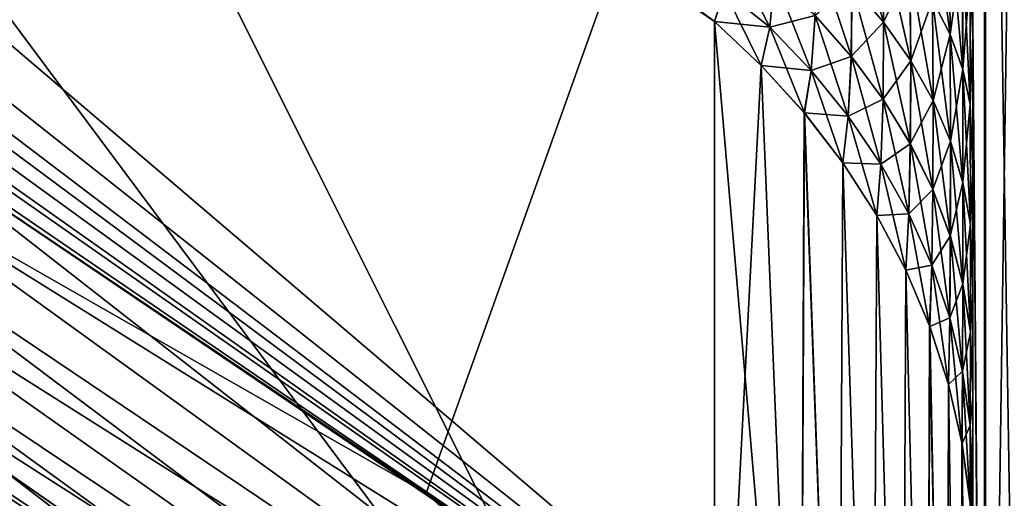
# Model space of a CAD drawing. Header units: metres. Extents: x -2 to 85, y -75 to 96.
# Tile 224 of 256: x 12.784 to 13.007, y -28.627 to -28.519. Entities that reach past the tile are written whole.
import ezdxf

# ---------------------------------------------------------------- set-up
doc = ezdxf.new("R2010")
doc.units = ezdxf.units.M
doc.layers.add('solid_20204500', color=7, linetype='CONTINUOUS')

msp = doc.modelspace()

# ---------------------------------------------------------------- linework, layer by layer
at = {"layer": 'solid_20204500'}
for points in [[(13.011461, -28.25592, 9.731492), (13.002706, -28.285189, 9.70224), (13.0027, -28.865259, 10.25025)], [(13.011456, -28.83774, 10.281153), (13.011461, -28.25592, 9.731492), (13.0027, -28.865259, 10.25025)], [(13.011638, -28.255859, -9.731288), (13.011642, -28.837675, -10.280953), (13.002879, -28.285151, -9.702046)], [(12.941422, -28.518961, -8.304484), (12.617157, -28.297709, -8.039177), (12.613055, -28.275127, -8.062423)], [(12.943686, -28.511984, -8.319397), (12.941422, -28.518961, -8.304484), (12.613055, -28.275127, -8.062423)], [(13, -28.278919, 7.120772), (13, -28.710163, 7.674887), (12.694764, -28.450058, 7.361812)], [(12.721323, -28.51532, -7.444579), (12.735836, -28.529892, -7.462493), (13, -28.278904, -7.120751)], [(12.735836, -28.529892, -7.462493), (12.753344, -28.543242, -7.478662), (13, -28.278904, -7.120751)], [(12.753344, -28.543242, -7.478662), (12.876009, -28.625887, -7.576888), (13, -28.278904, -7.120751)], [(12.876009, -28.625887, -7.576888), (13, -28.710163, -7.674887), (13, -28.278904, -7.120751)], [(13, -28.278919, 7.120772), (13, -28.278904, -7.120751), (13, -28.710163, -7.674887)], [(13, -28.278919, 7.120772), (13, -28.710163, -7.674887), (13, -28.710163, 7.674887)], [(13.002879, -28.285151, -9.702046), (13.002883, -28.865219, -10.250058), (13, -28.518383, -9.873095)], [(13.0027, -28.865259, 10.25025), (13.002706, -28.285189, 9.70224), (13, -28.518314, 9.873107)], [(13.011642, -28.837675, -10.280953), (13.002883, -28.865219, -10.250058), (13.002879, -28.285151, -9.702046)], [(12.941422, -28.518961, -8.304484), (12.778198, -28.406958, -8.172034), (12.617157, -28.297709, -8.039177)], [(12.941422, -28.732483, -7.934654), (12.617157, -28.297709, -8.039177), (12.778198, -28.406958, -8.172034)], [(12.778793, -28.619698, -7.804748), (12.617157, -28.297709, -8.039177), (12.941422, -28.732483, -7.934654)], [(12.943665, -28.511908, 8.319379), (12.617157, -28.297709, 8.039177), (12.941422, -28.518961, 8.304484)], [(12.941422, -28.732483, 7.934654), (12.941422, -28.518961, 8.304484), (12.617157, -28.297709, 8.039177)], [(12.778793, -28.619698, 7.804748), (12.941422, -28.732483, 7.934654), (12.617157, -28.297709, 8.039177)], [(12.941422, -28.732483, -7.934654), (12.778198, -28.406958, -8.172034), (12.941422, -28.518961, -8.304484)], [(13, -28.710163, 7.674887), (12.697273, -28.470558, 7.388223), (12.694764, -28.450058, 7.361812)], [(13, -28.710163, 7.674887), (12.701422, -28.483353, 7.404519), (12.697273, -28.470558, 7.388223)], [(13, -28.710163, 7.674887), (12.704781, -28.490816, 7.413959), (12.701422, -28.483353, 7.404519)], [(12.990508, -28.489395, -8.435151), (12.994673, -28.495649, -8.448807), (12.994875, -28.521889, -8.435736)], [(12.990853, -28.514132, -8.42313), (12.990508, -28.489395, -8.435151), (12.994875, -28.521889, -8.435736)], [(12.999429, -28.508457, 8.476772), (13, -28.52247, 8.486788), (13, -28.488586, 8.500904)], [(13, -28.488319, -8.500997), (13, -28.522287, -8.48689), (12.999432, -28.508471, -8.476804)], [(13, -28.518383, -9.873095), (13, -28.522287, -8.48689), (13, -28.488319, -8.500997)], [(13, -28.52247, 8.486788), (13, -28.518314, 9.873107), (13, -28.488586, 8.500904)], [(13, -28.710163, 7.674887), (12.70973, -28.499702, 7.425131), (12.704781, -28.490816, 7.413959)], [(12.97218, -28.492138, -8.3874), (12.979473, -28.499212, -8.398893), (12.9798, -28.519129, -8.385684)], [(12.972614, -28.510704, -8.375222), (12.97218, -28.492138, -8.3874), (12.9798, -28.519129, -8.385684)], [(12.990846, -28.514118, 8.423109), (12.994868, -28.521875, 8.435712), (12.994666, -28.495638, 8.448781)], [(12.994666, -28.495638, 8.448781), (12.994868, -28.521875, 8.435712), (12.997648, -28.502008, 8.462692)], [(12.994673, -28.495649, -8.448807), (12.997653, -28.502022, -8.462721), (12.997749, -28.529789, -8.44857)], [(12.994875, -28.521889, -8.435736), (12.994673, -28.495649, -8.448807), (12.997749, -28.529789, -8.44857)], [(13, -28.710163, 7.674887), (12.71705, -28.510139, 7.438154), (12.70973, -28.499702, 7.425131)], [(12.972606, -28.510695, 8.375211), (12.979792, -28.519117, 8.38567), (12.979465, -28.499203, 8.398878)], [(12.979465, -28.499203, 8.398878), (12.979792, -28.519117, 8.38567), (12.985702, -28.506546, 8.410808)], [(12.979473, -28.499212, -8.398893), (12.98571, -28.506557, -8.410826), (12.985943, -28.527868, -8.396537)], [(12.9798, -28.519129, -8.385684), (12.979473, -28.499212, -8.398893), (12.985943, -28.527868, -8.396537)], [(12.953974, -28.520193, 8.327503), (12.944992, -28.502184, 8.33315), (12.943665, -28.511908, 8.319379)], [(12.95398, -28.520201, -8.327509), (12.943686, -28.511984, -8.319397), (12.94491, -28.502352, -8.333059)], [(12.95398, -28.520201, -8.327509), (12.94491, -28.502352, -8.333059), (12.955062, -28.508829, -8.342764)], [(12.953974, -28.520193, 8.327503), (12.955055, -28.508823, 8.342757), (12.944992, -28.502184, 8.33315)], [(12.964247, -28.517624, -8.351218), (12.964422, -28.502644, -8.365213), (12.972473, -28.526899, -8.360132)], [(12.964422, -28.502644, -8.365213), (12.972614, -28.510704, -8.375222), (12.972473, -28.526899, -8.360132)], [(12.994868, -28.521875, 8.435712), (12.997745, -28.529772, 8.448544), (12.997648, -28.502008, 8.462692)], [(12.997648, -28.502008, 8.462692), (12.997745, -28.529772, 8.448544), (12.999429, -28.508457, 8.476772)], [(12.997653, -28.502022, -8.462721), (12.999432, -28.508471, -8.476804), (12.99946, -28.537779, -8.461554)], [(12.997749, -28.529789, -8.44857), (12.997653, -28.502022, -8.462721), (12.99946, -28.537779, -8.461554)], [(12.979792, -28.519117, 8.38567), (12.985934, -28.527855, 8.396521), (12.985702, -28.506546, 8.410808)], [(12.985702, -28.506546, 8.410808), (12.985934, -28.527855, 8.396521), (12.990846, -28.514118, 8.423109)], [(12.98571, -28.506557, -8.410826), (12.990853, -28.514132, -8.42313), (12.991007, -28.536877, -8.407722)], [(12.985943, -28.527868, -8.396537), (12.98571, -28.506557, -8.410826), (12.991007, -28.536877, -8.407722)], [(13, -28.710163, 7.674887), (12.721323, -28.51532, 7.444579), (12.71705, -28.510139, 7.438154)], [(12.964238, -28.517616, 8.35121), (12.955055, -28.508823, 8.342757), (12.953974, -28.520193, 8.327503)], [(12.95398, -28.520201, -8.327509), (12.955062, -28.508829, -8.342764), (12.963368, -28.530027, -8.33484)], [(12.955062, -28.508829, -8.342764), (12.964247, -28.517624, -8.351218), (12.963368, -28.530027, -8.33484)], [(12.997745, -28.529772, 8.448544), (12.999458, -28.537762, 8.461524), (12.999429, -28.508457, 8.476772)], [(12.999429, -28.508457, 8.476772), (12.999458, -28.537762, 8.461524), (13, -28.52247, 8.486788)], [(13, -28.522287, -8.48689), (12.99946, -28.537779, -8.461554), (12.999432, -28.508471, -8.476804)], [(12.953974, -28.520193, 8.327503), (12.943665, -28.511908, 8.319379), (12.941422, -28.518961, 8.304484)], [(12.952056, -28.528923, -8.310235), (12.941422, -28.518961, -8.304484), (12.943686, -28.511984, -8.319397)], [(12.952056, -28.528923, -8.310235), (12.943686, -28.511984, -8.319397), (12.95398, -28.520201, -8.327509)], [(12.964238, -28.517616, 8.35121), (12.972465, -28.526888, 8.360122), (12.972606, -28.510695, 8.375211)], [(12.972606, -28.510695, 8.375211), (12.972465, -28.526888, 8.360122), (12.979792, -28.519117, 8.38567)], [(12.972473, -28.526899, -8.360132), (12.972614, -28.510704, -8.375222), (12.979692, -28.536594, -8.369452)], [(12.972614, -28.510704, -8.375222), (12.9798, -28.519129, -8.385684), (12.979692, -28.536594, -8.369452)], [(12.985934, -28.527855, 8.396521), (12.990999, -28.536861, 8.407702), (12.990846, -28.514118, 8.423109)], [(12.990846, -28.514118, 8.423109), (12.990999, -28.536861, 8.407702), (12.994868, -28.521875, 8.435712)], [(12.990853, -28.514132, -8.42313), (12.994875, -28.521889, -8.435736), (12.994965, -28.546101, -8.419175)], [(12.991007, -28.536877, -8.407722), (12.990853, -28.514132, -8.42313), (12.994965, -28.546101, -8.419175)], [(13, -28.710163, 7.674887), (12.735836, -28.529892, 7.462493), (12.721323, -28.51532, 7.444579)], [(12.947721, -28.749485, -7.911728), (12.62046, -28.518684, -7.66122), (12.778793, -28.619698, -7.804748)], [(12.947721, -28.749485, -7.911728), (12.624663, -28.52767, -7.648619), (12.62046, -28.518684, -7.66122)], [(12.620461, -28.518686, 7.661217), (12.941422, -28.732483, 7.934654), (12.778793, -28.619698, 7.804748)], [(12.946488, -28.746897, 7.915564), (12.941422, -28.732483, 7.934654), (12.620461, -28.518686, 7.661217)], [(12.946488, -28.746897, 7.915564), (12.620461, -28.518686, 7.661217), (12.624663, -28.52767, 7.648619)], [(12.941422, -28.732483, -7.934654), (12.941422, -28.518961, -8.304484), (12.952056, -28.528923, -8.310235)], [(12.952048, -28.528915, 8.310231), (12.953974, -28.520193, 8.327503), (12.941422, -28.518961, 8.304484)], [(12.960898, -28.744366, 7.95933), (12.952048, -28.528915, 8.310231), (12.941422, -28.518961, 8.304484)], [(12.960898, -28.744366, 7.95933), (12.941422, -28.518961, 8.304484), (12.941422, -28.732483, 7.934654)], [(12.964238, -28.517616, 8.35121), (12.953974, -28.520193, 8.327503), (12.96336, -28.530018, 8.334833)], [(12.964238, -28.517616, 8.35121), (12.96336, -28.530018, 8.334833), (12.972465, -28.526888, 8.360122)], [(12.963368, -28.530027, -8.33484), (12.964247, -28.517624, -8.351218), (12.971783, -28.540405, -8.342583)], [(12.964247, -28.517624, -8.351218), (12.972473, -28.526899, -8.360132), (12.971783, -28.540405, -8.342583)], [(13.0027, -28.865259, 10.25025), (13, -28.518314, 9.873107), (13, -29.10224, 10.40248)], [(13, -28.806528, 8.089245), (13, -29.10224, 10.40248), (13, -28.518314, 9.873107)], [(13, -28.553011, 8.469397), (13, -28.518314, 9.873107), (13, -28.52247, 8.486788)], [(13, -28.580132, 8.449364), (13, -28.518314, 9.873107), (13, -28.553011, 8.469397)], [(13, -28.603853, 8.426768), (13, -28.518314, 9.873107), (13, -28.580132, 8.449364)], [(13, -28.624294, 8.402074), (13, -28.518314, 9.873107), (13, -28.603853, 8.426768)], [(13, -28.641436, 8.375195), (13, -28.518314, 9.873107), (13, -28.624294, 8.402074)], [(13, -28.723993, 8.2322), (13, -28.518314, 9.873107), (13, -28.641436, 8.375195)], [(13, -28.806528, 8.089245), (13, -28.518314, 9.873107), (13, -28.723993, 8.2322)], [(13, -29.102306, -10.402461), (13, -28.522287, -8.48689), (13, -28.518383, -9.873095)], [(13.002883, -28.865219, -10.250058), (13, -29.102306, -10.402461), (13, -28.518383, -9.873095)], [(12.96336, -28.530018, 8.334833), (12.953974, -28.520193, 8.327503), (12.952048, -28.528915, 8.310231)], [(12.952056, -28.528923, -8.310235), (12.95398, -28.520201, -8.327509), (12.961817, -28.539644, -8.316426)], [(12.95398, -28.520201, -8.327509), (12.963368, -28.530027, -8.33484), (12.961817, -28.539644, -8.316426)], [(12.972465, -28.526888, 8.360122), (12.979683, -28.536581, 8.369439), (12.979792, -28.519117, 8.38567)], [(12.979792, -28.519117, 8.38567), (12.979683, -28.536581, 8.369439), (12.985934, -28.527855, 8.396521)], [(12.979692, -28.536594, -8.369452), (12.9798, -28.519129, -8.385684), (12.985862, -28.546654, -8.379122)], [(12.9798, -28.519129, -8.385684), (12.985943, -28.527868, -8.396537), (12.985862, -28.546654, -8.379122)], [(12.990999, -28.536861, 8.407702), (12.994959, -28.546082, 8.419153), (12.994868, -28.521875, 8.435712)], [(12.994868, -28.521875, 8.435712), (12.994959, -28.546082, 8.419153), (12.997745, -28.529772, 8.448544)], [(12.994875, -28.521889, -8.435736), (12.997749, -28.529789, -8.44857), (12.997792, -28.555489, -8.430833)], [(12.994965, -28.546101, -8.419175), (12.994875, -28.521889, -8.435736), (12.997792, -28.555489, -8.430833)], [(12.999458, -28.537762, 8.461524), (13, -28.553011, 8.469397), (13, -28.52247, 8.486788)], [(13, -28.522287, -8.48689), (13, -28.552921, -8.469492), (12.99946, -28.537779, -8.461554)], [(13, -29.102306, -10.402461), (13, -28.552921, -8.469492), (13, -28.522287, -8.48689)], [(12.953618, -28.759319, -7.895621), (12.629737, -28.535776, -7.635687), (12.624663, -28.52767, -7.648619)], [(12.947721, -28.749485, -7.911728), (12.953618, -28.759319, -7.895621), (12.624663, -28.52767, -7.648619)], [(12.946488, -28.746897, 7.915564), (12.624663, -28.52767, 7.648619), (12.629737, -28.535776, 7.635688)], [(12.96336, -28.530018, 8.334833), (12.971774, -28.540392, 8.342574), (12.972465, -28.526888, 8.360122)], [(12.972465, -28.526888, 8.360122), (12.971774, -28.540392, 8.342574), (12.979683, -28.536581, 8.369439)], [(12.971783, -28.540405, -8.342583), (12.972473, -28.526899, -8.360132), (12.979169, -28.551268, -8.350688)], [(12.972473, -28.526899, -8.360132), (12.979692, -28.536594, -8.369452), (12.979169, -28.551268, -8.350688)], [(12.979683, -28.536581, 8.369439), (12.985854, -28.546638, 8.379107), (12.985934, -28.527855, 8.396521)], [(12.985934, -28.527855, 8.396521), (12.985854, -28.546638, 8.379107), (12.990999, -28.536861, 8.407702)], [(12.985862, -28.546654, -8.379122), (12.985943, -28.527868, -8.396537), (12.990951, -28.557024, -8.389089)], [(12.985943, -28.527868, -8.396537), (12.991007, -28.536877, -8.407722), (12.990951, -28.557024, -8.389089)], [(13, -28.710163, 7.674887), (12.753344, -28.543242, 7.478662), (12.735836, -28.529892, 7.462493)], [(12.960898, -28.744366, -7.95933), (12.941422, -28.732483, -7.934654), (12.952056, -28.528923, -8.310235)], [(12.96336, -28.530018, 8.334833), (12.952048, -28.528915, 8.310231), (12.961808, -28.539635, 8.31642)], [(12.960898, -28.744366, 7.95933), (12.961808, -28.539635, 8.31642), (12.952048, -28.528915, 8.310231)], [(12.960898, -28.744366, -7.95933), (12.952056, -28.528923, -8.310235), (12.961817, -28.539644, -8.316426)], [(12.96336, -28.530018, 8.334833), (12.961808, -28.539635, 8.31642), (12.971774, -28.540392, 8.342574)], [(12.961817, -28.539644, -8.316426), (12.963368, -28.530027, -8.33484), (12.970567, -28.550991, -8.322976)], [(12.963368, -28.530027, -8.33484), (12.971783, -28.540405, -8.342583), (12.970567, -28.550991, -8.322976)], [(12.994959, -28.546082, 8.419153), (12.997787, -28.55547, 8.430809), (12.997745, -28.529772, 8.448544)], [(12.997745, -28.529772, 8.448544), (12.997787, -28.55547, 8.430809), (12.999458, -28.537762, 8.461524)], [(12.997749, -28.529789, -8.44857), (12.99946, -28.537779, -8.461554), (12.999474, -28.564983, -8.442623)], [(12.997792, -28.555489, -8.430833), (12.997749, -28.529789, -8.44857), (12.999474, -28.564983, -8.442623)], [(12.956946, -28.763586, -7.887661), (12.635654, -28.542933, -7.622516), (12.629737, -28.535776, -7.635687)], [(12.953618, -28.759319, -7.895621), (12.956946, -28.763586, -7.887661), (12.629737, -28.535776, -7.635687)], [(12.953618, -28.759319, 7.895621), (12.629737, -28.535776, 7.635688), (12.635654, -28.542933, 7.622516)], [(12.953618, -28.759319, 7.895621), (12.946488, -28.746897, 7.915564), (12.629737, -28.535776, 7.635688)], [(12.971774, -28.540392, 8.342574), (12.97916, -28.551252, 8.350677), (12.979683, -28.536581, 8.369439)], [(12.979683, -28.536581, 8.369439), (12.97916, -28.551252, 8.350677), (12.985854, -28.546638, 8.379107)], [(12.979169, -28.551268, -8.350688), (12.979692, -28.536594, -8.369452), (12.985488, -28.562551, -8.359107)], [(12.979692, -28.536594, -8.369452), (12.985862, -28.546654, -8.379122), (12.985488, -28.562551, -8.359107)], [(12.985854, -28.546638, 8.379107), (12.990943, -28.557007, 8.389072), (12.990999, -28.536861, 8.407702)], [(12.990999, -28.536861, 8.407702), (12.990943, -28.557007, 8.389072), (12.994959, -28.546082, 8.419153)], [(12.990951, -28.557024, -8.389089), (12.991007, -28.536877, -8.407722), (12.99493, -28.567646, -8.399298)], [(12.991007, -28.536877, -8.407722), (12.994965, -28.546101, -8.419175), (12.99493, -28.567646, -8.399298)], [(12.997787, -28.55547, 8.430809), (12.999471, -28.564962, 8.442596), (12.999458, -28.537762, 8.461524)], [(12.999458, -28.537762, 8.461524), (12.999471, -28.564962, 8.442596), (13, -28.553011, 8.469397)], [(13, -28.552921, -8.469492), (12.999474, -28.564983, -8.442623), (12.99946, -28.537779, -8.461554)], [(12.960898, -28.744366, 7.95933), (12.969489, -28.751026, 7.973023), (12.961808, -28.539635, 8.31642)], [(12.969489, -28.751026, -7.973024), (12.960898, -28.744366, -7.95933), (12.961817, -28.539644, -8.316426)], [(12.961808, -28.539635, 8.31642), (12.970557, -28.550978, 8.322969), (12.971774, -28.540392, 8.342574)], [(12.969489, -28.751026, 7.973023), (12.970557, -28.550978, 8.322969), (12.961808, -28.539635, 8.31642)], [(12.969489, -28.751026, -7.973024), (12.961817, -28.539644, -8.316426), (12.970567, -28.550991, -8.322976)], [(12.971774, -28.540392, 8.342574), (12.970557, -28.550978, 8.322969), (12.97916, -28.551252, 8.350677)], [(12.970567, -28.550991, -8.322976), (12.971783, -28.540405, -8.342583), (12.978264, -28.562908, -8.329857)], [(12.971783, -28.540405, -8.342583), (12.979169, -28.551268, -8.350688), (12.978264, -28.562908, -8.329857)], [(12.962694, -28.769501, -7.875196), (12.642379, -28.54907, -7.609208), (12.635654, -28.542933, -7.622516)], [(12.956946, -28.763586, -7.887661), (12.962694, -28.769501, -7.875196), (12.635654, -28.542933, -7.622516)], [(12.962694, -28.769501, 7.875196), (12.635654, -28.542933, 7.622516), (12.642379, -28.54907, 7.609208)], [(12.956946, -28.763586, 7.887662), (12.953618, -28.759319, 7.895621), (12.635654, -28.542933, 7.622516)], [(12.962694, -28.769501, 7.875196), (12.956946, -28.763586, 7.887662), (12.635654, -28.542933, 7.622516)], [(12.74173, -28.549271, -7.487817), (12.876009, -28.625887, -7.576888), (12.753344, -28.543242, -7.478662)], [(13, -28.735815, 7.709411), (12.741731, -28.549271, 7.487816), (12.753344, -28.543242, 7.478662)], [(12.875974, -28.625862, 7.57686), (13, -28.735815, 7.709411), (12.753344, -28.543242, 7.478662)], [(12.875974, -28.625862, 7.57686), (12.753344, -28.543242, 7.478662), (13, -28.710163, 7.674887)], [(12.97916, -28.551252, 8.350677), (12.985479, -28.562534, 8.359095), (12.985854, -28.546638, 8.379107)], [(12.985854, -28.546638, 8.379107), (12.985479, -28.562534, 8.359095), (12.990943, -28.557007, 8.389072)], [(12.985488, -28.562551, -8.359107), (12.985862, -28.546654, -8.379122), (12.990703, -28.574192, -8.367793)], [(12.985862, -28.546654, -8.379122), (12.990951, -28.557024, -8.389089), (12.990703, -28.574192, -8.367793)], [(12.990943, -28.557007, 8.389072), (12.994924, -28.567625, 8.399278), (12.994959, -28.546082, 8.419153)], [(12.994959, -28.546082, 8.419153), (12.994924, -28.567625, 8.399278), (12.997787, -28.55547, 8.430809)], [(12.99493, -28.567646, -8.399298), (12.994965, -28.546101, -8.419175), (12.997774, -28.578459, -8.409689)], [(12.994965, -28.546101, -8.419175), (12.997792, -28.555489, -8.430833), (12.997774, -28.578459, -8.409689)], [(12.968912, -28.774382, -7.863047), (12.64986, -28.55415, -7.595855), (12.642379, -28.54907, -7.609208)], [(12.962694, -28.769501, -7.875196), (12.968912, -28.774382, -7.863047), (12.642379, -28.54907, -7.609208)], [(12.968912, -28.774382, 7.863047), (12.642379, -28.54907, 7.609208), (12.64986, -28.55415, 7.595855)], [(12.968912, -28.774382, 7.863047), (12.962694, -28.769501, 7.875196), (12.642379, -28.54907, 7.609208)], [(13, -28.735815, -7.709411), (12.74173, -28.549271, -7.487817), (12.730178, -28.554283, -7.497745)], [(13, -28.735815, 7.709411), (12.730178, -28.554283, 7.497745), (12.741731, -28.549271, 7.487816)], [(12.74173, -28.549271, -7.487817), (13, -28.710163, -7.674887), (12.876009, -28.625887, -7.576888)], [(13, -28.735815, -7.709411), (13, -28.710163, -7.674887), (12.74173, -28.549271, -7.487817)], [(12.969489, -28.751026, 7.973023), (12.977201, -28.758108, 7.987638), (12.970557, -28.550978, 8.322969)], [(12.977201, -28.758108, -7.987638), (12.969489, -28.751026, -7.973024), (12.970567, -28.550991, -8.322976)], [(12.970557, -28.550978, 8.322969), (12.978254, -28.562893, 8.329848), (12.97916, -28.551252, 8.350677)], [(12.977201, -28.758108, 7.987638), (12.978254, -28.562893, 8.329848), (12.970557, -28.550978, 8.322969)], [(12.977201, -28.758108, -7.987638), (12.970567, -28.550991, -8.322976), (12.978264, -28.562908, -8.329857)], [(12.97916, -28.551252, 8.350677), (12.978254, -28.562893, 8.329848), (12.985479, -28.562534, 8.359095)], [(12.978264, -28.562908, -8.329857), (12.979169, -28.551268, -8.350688), (12.98485, -28.575308, -8.337016)], [(12.979169, -28.551268, -8.350688), (12.985488, -28.562551, -8.359107), (12.98485, -28.575308, -8.337016)], [(12.973578, -28.77726, -7.854619), (12.658052, -28.558142, -7.582541), (12.64986, -28.55415, -7.595855)], [(12.968912, -28.774382, -7.863047), (12.973578, -28.77726, -7.854619), (12.64986, -28.55415, -7.595855)], [(12.973578, -28.77726, 7.854619), (12.64986, -28.55415, 7.595855), (12.658052, -28.558142, 7.582541)], [(12.973578, -28.77726, 7.854619), (12.968912, -28.774382, 7.863047), (12.64986, -28.55415, 7.595855)], [(13, -28.735815, -7.709411), (12.730178, -28.554283, -7.497745), (12.718773, -28.558233, -7.508376)], [(13, -28.756813, 7.74443), (12.718773, -28.558233, 7.508376), (12.730178, -28.554283, 7.497745)], [(13, -28.735815, 7.709411), (13, -28.756813, 7.74443), (12.730178, -28.554283, 7.497745)], [(12.999471, -28.564962, 8.442596), (13, -28.580132, 8.449364), (13, -28.553011, 8.469397)], [(13, -28.552921, -8.469492), (13, -28.580109, -8.449435), (12.999474, -28.564983, -8.442623)], [(13, -29.102306, -10.402461), (13, -28.580109, -8.449435), (13, -28.552921, -8.469492)], [(12.985479, -28.562534, 8.359095), (12.990694, -28.574171, 8.367779), (12.990943, -28.557007, 8.389072)], [(12.990943, -28.557007, 8.389072), (12.990694, -28.574171, 8.367779), (12.994924, -28.567625, 8.399278)], [(12.990703, -28.574192, -8.367793), (12.990951, -28.557024, -8.389089), (12.994782, -28.586121, -8.376696)], [(12.990951, -28.557024, -8.389089), (12.99493, -28.567646, -8.399298), (12.994782, -28.586121, -8.376696)], [(12.994924, -28.567625, 8.399278), (12.997769, -28.578436, 8.409668), (12.997787, -28.55547, 8.430809)], [(12.997787, -28.55547, 8.430809), (12.997769, -28.578436, 8.409668), (12.999471, -28.564962, 8.442596)], [(12.997774, -28.578459, -8.409689), (12.997792, -28.555489, -8.430833), (12.999466, -28.589394, -8.4202)], [(12.997792, -28.555489, -8.430833), (12.999474, -28.564983, -8.442623), (12.999466, -28.589394, -8.4202)], [(12.986098, -28.782505, -7.834193), (12.666896, -28.561018, -7.569358), (12.658052, -28.558142, -7.582541)], [(12.973578, -28.77726, -7.854619), (12.986098, -28.782505, -7.834193), (12.658052, -28.558142, -7.582541)], [(12.983362, -28.781624, 7.838424), (12.658052, -28.558142, 7.582541), (12.666896, -28.561018, 7.569358)], [(12.983362, -28.781624, 7.838424), (12.973578, -28.77726, 7.854619), (12.658052, -28.558142, 7.582541)], [(13, -28.756813, -7.74443), (12.718773, -28.558233, -7.508376), (12.707603, -28.561079, -7.519639)], [(13, -28.756813, 7.74443), (12.707603, -28.561079, 7.519639), (12.718773, -28.558233, 7.508376)], [(13, -28.756813, -7.74443), (13, -28.735815, -7.709411), (12.718773, -28.558233, -7.508376)], [(13, -28.785147, -7.814315), (12.676338, -28.562754, -7.556393), (12.666896, -28.561018, -7.569358)], [(12.986098, -28.782505, -7.834193), (13, -28.785147, -7.814315), (12.666896, -28.561018, -7.569358)], [(12.983362, -28.781624, 7.838424), (12.666896, -28.561018, 7.569358), (12.676338, -28.562754, 7.556393)], [(13, -28.756813, -7.74443), (12.707603, -28.561079, -7.519639), (12.696758, -28.562786, -7.53145)], [(13, -28.773232, 7.779534), (12.696758, -28.562786, 7.53145), (12.707603, -28.561079, 7.519639)], [(13, -28.756813, 7.74443), (13, -28.773232, 7.779534), (12.707603, -28.561079, 7.519639)], [(13, -28.785147, -7.814315), (12.686316, -28.563345, -7.543727), (12.676338, -28.562754, -7.556393)], [(13, -28.785147, 7.814315), (12.676338, -28.562754, 7.556393), (12.686316, -28.563345, 7.543727)], [(12.983362, -28.781624, 7.838424), (12.676338, -28.562754, 7.556393), (13, -28.785147, 7.814315)], [(13, -28.773232, -7.779534), (12.696758, -28.562786, -7.53145), (12.686316, -28.563345, -7.543727)], [(13, -28.773232, 7.779534), (12.686316, -28.563345, 7.543727), (12.696758, -28.562786, 7.53145)], [(13, -28.785147, -7.814315), (13, -28.773232, -7.779534), (12.686316, -28.563345, -7.543727)], [(13, -28.773232, 7.779534), (13, -28.785147, 7.814315), (12.686316, -28.563345, 7.543727)], [(13, -28.773232, -7.779534), (13, -28.756813, -7.74443), (12.696758, -28.562786, -7.53145)], [(12.977201, -28.758108, 7.987638), (12.983945, -28.765554, 8.003187), (12.978254, -28.562893, 8.329848)], [(12.983945, -28.765554, -8.003187), (12.977201, -28.758108, -7.987638), (12.978264, -28.562908, -8.329857)], [(12.978254, -28.562893, 8.329848), (12.984841, -28.575289, 8.337006), (12.985479, -28.562534, 8.359095)], [(12.983945, -28.765554, 8.003187), (12.984841, -28.575289, 8.337006), (12.978254, -28.562893, 8.329848)], [(12.983945, -28.765554, -8.003187), (12.978264, -28.562908, -8.329857), (12.98485, -28.575308, -8.337016)], [(12.985479, -28.562534, 8.359095), (12.984841, -28.575289, 8.337006), (12.990694, -28.574171, 8.367779)], [(12.990216, -28.587925, -8.344301), (12.98485, -28.575308, -8.337016), (12.985488, -28.562551, -8.359107)], [(12.985488, -28.562551, -8.359107), (12.990703, -28.574192, -8.367793), (12.990216, -28.587925, -8.344301)], [(12.997769, -28.578436, 8.409668), (12.999464, -28.589369, 8.420177), (12.999471, -28.564962, 8.442596)], [(12.999471, -28.564962, 8.442596), (12.999464, -28.589369, 8.420177), (13, -28.580132, 8.449364)], [(13, -28.580109, -8.449435), (12.999466, -28.589394, -8.4202), (12.999474, -28.564983, -8.442623)], [(12.990694, -28.574171, 8.367779), (12.994776, -28.5861, 8.376678), (12.994924, -28.567625, 8.399278)], [(12.994924, -28.567625, 8.399278), (12.994776, -28.5861, 8.376678), (12.997769, -28.578436, 8.409668)], [(12.994782, -28.586121, -8.376696), (12.99493, -28.567646, -8.399298), (12.997703, -28.598272, -8.385763)], [(12.99493, -28.567646, -8.399298), (12.997774, -28.578459, -8.409689), (12.997703, -28.598272, -8.385763)], [(12.984841, -28.575289, 8.337006), (12.990281, -28.588099, 8.3444), (12.990694, -28.574171, 8.367779)], [(12.990216, -28.587925, -8.344301), (12.990703, -28.574192, -8.367793), (12.994548, -28.601267, -8.352004)], [(12.990694, -28.574171, 8.367779), (12.990281, -28.588099, 8.3444), (12.994776, -28.5861, 8.376678)], [(12.990703, -28.574192, -8.367793), (12.994782, -28.586121, -8.376696), (12.994548, -28.601267, -8.352004)], [(12.983945, -28.765554, 8.003187), (12.989604, -28.773352, 8.019423), (12.984841, -28.575289, 8.337006)], [(12.989604, -28.773352, -8.019423), (12.983945, -28.765554, -8.003187), (12.98485, -28.575308, -8.337016)], [(12.989604, -28.773352, 8.019423), (12.990281, -28.588099, 8.3444), (12.984841, -28.575289, 8.337006)], [(12.989604, -28.773352, -8.019423), (12.98485, -28.575308, -8.337016), (12.990216, -28.587925, -8.344301)], [(12.994776, -28.5861, 8.376678), (12.997698, -28.598248, 8.385744), (12.997769, -28.578436, 8.409668)], [(12.997769, -28.578436, 8.409668), (12.997698, -28.598248, 8.385744), (12.999464, -28.589369, 8.420177)], [(12.997703, -28.598272, -8.385763), (12.997774, -28.578459, -8.409689), (12.999444, -28.610567, -8.394938)], [(12.997774, -28.578459, -8.409689), (12.999466, -28.589394, -8.4202), (12.999444, -28.610567, -8.394938)], [(12.999464, -28.589369, 8.420177), (13, -28.603853, 8.426768), (13, -28.580132, 8.449364)], [(13, -28.580109, -8.449435), (13, -28.603872, -8.426803), (12.999466, -28.589394, -8.4202)], [(13, -29.102306, -10.402461), (13, -28.603872, -8.426803), (13, -28.580109, -8.449435)], [(12.994087, -28.781475, -8.036091), (12.989604, -28.773352, -8.019423), (12.990216, -28.587925, -8.344301)], [(12.989604, -28.773352, 8.019423), (12.994087, -28.781475, 8.036091), (12.990281, -28.588099, 8.3444)], [(12.994087, -28.781475, -8.036091), (12.990216, -28.587925, -8.344301), (12.994548, -28.601267, -8.352004)], [(12.990281, -28.588099, 8.3444), (12.99454, -28.601242, 8.35199), (12.994776, -28.5861, 8.376678)], [(12.994087, -28.781475, 8.036091), (12.99454, -28.601242, 8.35199), (12.990281, -28.588099, 8.3444)], [(12.994776, -28.5861, 8.376678), (12.99454, -28.601242, 8.35199), (12.997698, -28.598248, 8.385744)], [(12.997542, -28.614367, -8.359567), (12.994548, -28.601267, -8.352004), (12.994782, -28.586121, -8.376696)], [(12.994782, -28.586121, -8.376696), (12.997703, -28.598272, -8.385763), (12.997542, -28.614367, -8.359567)], [(12.997698, -28.598248, 8.385744), (12.999441, -28.61054, 8.394917), (12.999464, -28.589369, 8.420177)], [(12.999464, -28.589369, 8.420177), (12.999441, -28.61054, 8.394917), (13, -28.603853, 8.426768)], [(13, -28.603872, -8.426803), (12.999444, -28.610567, -8.394938), (12.999466, -28.589394, -8.4202)], [(12.99454, -28.601242, 8.35199), (12.99759, -28.614626, 8.359716), (12.997698, -28.598248, 8.385744)], [(12.997542, -28.614367, -8.359567), (12.997703, -28.598272, -8.385763), (12.999416, -28.628216, -8.367562)], [(12.997698, -28.598248, 8.385744), (12.99759, -28.614626, 8.359716), (12.999441, -28.61054, 8.394917)], [(12.997703, -28.598272, -8.385763), (12.999444, -28.610567, -8.394938), (12.999416, -28.628216, -8.367562)], [(12.994087, -28.781475, 8.036091), (12.997344, -28.789837, 8.053185), (12.99454, -28.601242, 8.35199)], [(12.997344, -28.789837, -8.053185), (12.994087, -28.781475, -8.036091), (12.994548, -28.601267, -8.352004)], [(12.997344, -28.789837, 8.053185), (12.99759, -28.614626, 8.359716), (12.99454, -28.601242, 8.35199)], [(12.997344, -28.789837, -8.053185), (12.994548, -28.601267, -8.352004), (12.997542, -28.614367, -8.359567)], [(12.999441, -28.61054, 8.394917), (13, -28.624294, 8.402074), (13, -28.603853, 8.426768)], [(13, -28.603872, -8.426803), (13, -28.624321, -8.402086), (12.999444, -28.610567, -8.394938)], [(13, -29.102306, -10.402461), (13, -28.624321, -8.402086), (13, -28.603872, -8.426803)], [(12.99759, -28.614626, 8.359716), (12.999413, -28.628185, 8.367545), (12.999441, -28.61054, 8.394917)], [(12.999441, -28.61054, 8.394917), (12.999413, -28.628185, 8.367545), (13, -28.624294, 8.402074)], [(13, -28.641436, -8.375195), (12.999416, -28.628216, -8.367562), (12.999444, -28.610567, -8.394938)], [(13, -28.624321, -8.402086), (13, -28.641436, -8.375195), (12.999444, -28.610567, -8.394938)], [(12.99933, -28.798344, -8.070703), (12.997344, -28.789837, -8.053185), (12.997542, -28.614367, -8.359567)], [(12.997344, -28.789837, 8.053185), (12.99933, -28.798344, 8.070703), (12.99759, -28.614626, 8.359716)], [(12.99933, -28.798344, -8.070703), (12.997542, -28.614367, -8.359567), (12.999416, -28.628216, -8.367562)], [(12.99933, -28.798344, 8.070703), (12.999413, -28.628185, 8.367545), (12.99759, -28.614626, 8.359716)], [(12.947721, -28.749485, -7.911728), (12.778793, -28.619698, -7.804748), (12.941422, -28.732483, -7.934654)], [(12.875974, -28.625862, 7.57686), (13, -28.710163, 7.674887), (13, -28.735815, 7.709411)], [(12.999413, -28.628185, 8.367545), (13, -28.641436, 8.375195), (13, -28.624294, 8.402074)], [(13, -29.102306, -10.402461), (13, -28.641436, -8.375195), (13, -28.624321, -8.402086)]]:
    msp.add_3dface(points, dxfattribs=at)

doc.saveas('drawing.dxf')
